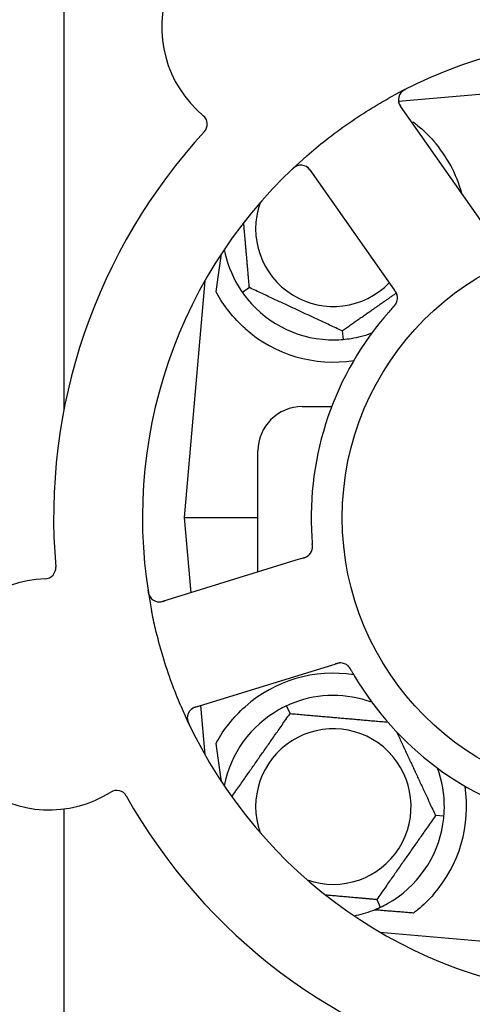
# Model space of a CAD drawing. Header units: inches. Extents: x 24 to 1128, y -69 to 748.
# Tile 7 of 256: x 114.29 to 115.56, y 225.85 to 228.62. Entities that reach past the tile are written whole.
import ezdxf

# ---------------------------------------------------------------- set-up
doc = ezdxf.new("R2010")
doc.units = ezdxf.units.IN
doc.header["$LTSCALE"] = 32
doc.header["$MEASUREMENT"] = 0
doc.layers.add('Dimension (ANSI)', color=7, linetype='Continuous', lineweight=25)
doc.layers.add('Visible (ANSI)', color=7, linetype='Continuous', lineweight=30)
doc.styles.add('Note Text (ANSI)', font='tahoma.ttf')
doc.dimstyles.new('SB Fraction-16 (ANSI)', dxfattribs={"dimscale": 32, "dimtxt": 0.125, "dimasz": 0.098425, "dimexe": 0.125, "dimexo": 0.0625, "dimgap": 0.031496, "dimtad": 0, "dimtih": 1, "dimtoh": 1, "dimdec": 4, "dimrnd": 1e-08, "dimzin": 0, "dimdsep": 46, "dimlunit": 5, "dimtxsty": 'Note Text (ANSI)', "dimcen": 0.09, "dimdle": 0.393701, "dimclrd": 256, "dimclre": 256, "dimclrt": 256, "dimadec": 0, "dimazin": 3, "dimtfac": 0.96, "dimtofl": 0, "dimtmove": 0, "dimatfit": 3, "dimfxl": 1, "dimfrac": 2, "dimtolj": 1, "dimtzin": 12, "dimlwd": -1, "dimlwe": -1, "dimarcsym": 0})

# ---------------------------------------------------------------- blocks, each defined once
blk = doc.blocks.new('*D15')
at = {"layer": 'Defpoints', "color": 0, "transparency": 16777216}
for p in [(159.2904, 460.4837), (67.9568, 170.772), (125.1654, 170.772)]:
    blk.add_point(p, dxfattribs=at)
at = {"layer": 'Dimension (ANSI)', "transparency": 16777216}
for p, q in [((157.2904, 460.4837), (63.9568, 460.4837)), ((67.9568, 457.3341), (67.9568, 323.1609)), ((67.9568, 173.9216), (67.9568, 316.0948)), ((123.1654, 170.772), (63.9568, 170.772))]:
    blk.add_line(p, q, dxfattribs=at)
for points in [[(67.4319, 457.3341), (68.4817, 457.3341), (67.9568, 460.4837)], [(67.4319, 173.9216), (68.4817, 173.9216), (67.9568, 170.772)]]:
    blk.add_solid(points, dxfattribs=at)
at = {"layer": 'Dimension (ANSI)', "transparency": 16777216, "insert": (55.7701, 322.153), "char_height": 4, "attachment_point": 1, "style": 'Note Text (ANSI)'}
blk.add_mtext('\\A1;289 11/16', dxfattribs=at)

msp = doc.modelspace()

# ---------------------------------------------------------------- linework, layer by layer
at = {"layer": 'Visible (ANSI)'}
for p, q in [((114.41537, 227.52017), (114.41537, 244.2142)), ((115.98611, 228.44058), (115.35722, 228.38556)), ((115.58853, 228.05145), (115.36241, 228.3729)), ((115.10764, 228.19367), (115.33376, 227.87223)), ((114.81189, 227.88168), (114.75361, 227.21558)), ((114.93714, 227.8625), (114.91762, 227.84883)), ((115.33376, 227.87223), (115.3452, 227.85596)), ((115.19877, 227.7405), (115.20084, 227.71677)), ((115.08611, 227.52808), (115.16882, 227.52808)), ((114.96111, 227.06274), (114.96111, 227.40308)), ((114.75361, 227.21558), (114.87851, 227.21558)), ((114.75361, 227.21558), (114.77208, 227.00449)), ((114.87851, 227.21558), (114.96111, 227.21558)), ((115.06828, 227.09576), (114.6927, 226.98004)), ((115.08727, 227.10161), (115.06828, 227.09576)), ((114.78442, 226.68235), (115.16001, 226.79807)), ((115.16001, 226.79807), (115.17902, 226.80393)), ((114.79984, 226.6871), (114.81189, 226.54947)), ((115.05161, 226.6647), (115.04154, 226.6863)), ((114.41537, 223.54617), (114.41537, 226.39641)), ((115.48492, 226.37584), (115.46119, 226.37792)), ((115.29561, 226.14145), (115.30568, 226.11986)), ((115.30465, 226.0502), (115.81186, 226.00582))]:
    msp.add_line(p, q, dxfattribs=at)
msp.add_circle((115.98611, 227.21558), 0.7875, dxfattribs=at)
for centre, radius, start, end in [((115.01519, 228.59579), 0.325, 20.006, 230.24329), ((115.98611, 227.21558), 1.35, 59.06409, 119.1852), ((115.38797, 228.39088), 0.03125, 116.97257, 215.12465), ((114.78736, 228.32191), 0.03125, 317.29575, 50.24329), ((115.98611, 227.21558), 1.6, 137.25836, 184.99093), ((115.17361, 228.02808), 0.375, 15.31908, 41.22959), ((115.98611, 227.21558), 1.35, 131.06409, 191.1852), ((115.08208, 228.17569), 0.03125, 35.12465, 133.27672), ((115.17361, 228.02808), 0.21875, 160.34111, 316.01219), ((115.17361, 228.02808), 0.3125, 190.71622, 210.84193), ((115.17361, 228.02808), 0.3125, 219.15807, 270.84193), ((115.32296, 227.83326), 0.03125, 335.91027, 17.9096), ((115.98611, 227.21558), 0.875, 138.63234, 183.61695), ((115.17361, 228.02808), 0.375, 228.48111, 278.78707), ((115.17361, 228.02808), 0.3125, 279.15807, 290.27972), ((115.08611, 227.40308), 0.125, 90, 180), ((115.08361, 227.13318), 0.03125, 305.11888, 346.57804), ((114.36095, 227.07472), 0.03125, 272.006, 4.95354), ((114.37342, 226.71869), 0.325, 92.006, 302.24329), ((114.6835, 227.0099), 0.03125, 188.97257, 287.12465), ((115.19374, 226.77576), 0.03125, 47.91027, 89.9096), ((115.17361, 226.40308), 0.375, 81.21293, 131.51889), ((115.98611, 227.21558), 0.875, 210.63234, 255.61695), ((115.17361, 226.40308), 0.3125, 69.72028, 110.84193), ((115.98611, 227.21558), 1.35, 203.06409, 263.1852), ((114.79362, 226.65248), 0.03125, 107.12465, 205.27672), ((115.17361, 226.40308), 0.3125, 119.15807, 169.28378), ((115.17361, 226.40308), 0.21875, 250.34111, 199.65889), ((115.17361, 226.40308), 0.3125, 359.15807, 20.27972), ((114.56349, 226.41738), 0.03125, 29.29575, 122.24329), ((115.17361, 226.40308), 0.375, 318.77041, 8.78707), ((115.98611, 227.21558), 1.6, 209.25836, 256.99093), ((115.17361, 226.40308), 0.3125, 299.15807, 350.84193), ((115.17361, 226.40308), 0.3125, 280.71622, 290.84193)]:
    msp.add_arc(centre, radius, start, end, dxfattribs=at)
for centre, major_axis, start_param, end_param in [((114.79116, 226.21054), (0.20896, 2.38839), 0.7552338, 0.8182595), ((114.79116, 228.22061), (0.20896, -2.38839), 5.4649258, 5.5279515)]:
    msp.add_ellipse(centre, major_axis=major_axis, ratio=0.0521373, start_param=start_param, end_param=end_param, dxfattribs=at)
for points, knots in [([(115.38011, 228.42192), (115.37954, 228.42164), (115.37899, 228.42136), (115.3775, 228.42059), (115.37654, 228.42009), (115.3748, 228.41913), (115.374, 228.41867), (115.37197, 228.41744), (115.37074, 228.41664), (115.36866, 228.41516), (115.36777, 228.41446), (115.3663, 228.41321), (115.36569, 228.41264), (115.36451, 228.41147), (115.36398, 228.41088), (115.36341, 228.41019), (115.36329, 228.41004), (115.36319, 228.40991)], [0, 0, 0, 0, 0.005149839, 0.005149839, 0.013554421, 0.013554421, 0.020527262, 0.020527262, 0.031641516, 0.031641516, 0.041623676, 0.041623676, 0.051235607, 0.051235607, 0.06373445, 0.06373445, 0.067355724, 0.067355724, 0.067355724, 0.067355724]), ([(115.09929, 228.23344), (115.11658, 228.2485), (115.13414, 228.26303), (115.17304, 228.2936), (115.19477, 228.30966), (115.23868, 228.3401), (115.26058, 228.35435), (115.29763, 228.37695), (115.31261, 228.38571), (115.3278, 228.39419)], [-0.73118965, -0.73118965, -0.73118965, -0.73118965, -0.55244576, -0.55244576, -0.34137939, -0.34137939, -0.13566771, -0.13566771, 0, 0, 0, 0]), ([(115.35691, 228.38744), (115.35695, 228.38714), (115.357, 228.38678), (115.3573, 228.38501), (115.35772, 228.3833), (115.35877, 228.38031), (115.35935, 228.37891), (115.36108, 228.37545), (115.36231, 228.37333), (115.36425, 228.37034), (115.36484, 228.36947), (115.36598, 228.36782), (115.36654, 228.36704), (115.36709, 228.36625)], [0.058736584, 0.058736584, 0.058736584, 0.058736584, 0.064782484, 0.064782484, 0.086145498, 0.086145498, 0.103238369, 0.103238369, 0.123434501, 0.123434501, 0.131598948, 0.131598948, 0.13893919, 0.13893919, 0.13893919, 0.13893919]), ([(115.39928, 228.32757), (115.40304, 228.32474), (115.40679, 228.3218), (115.42656, 228.30569), (115.44206, 228.29072), (115.45564, 228.27523)], [1.53001661, 1.53001661, 1.53001661, 1.53001661, 1.56598407, 1.56598407, 1.72098253, 1.72098253, 1.72098253, 1.72098253]), ([(115.07268, 228.2055), (115.07241, 228.20541), (115.07207, 228.20529), (115.07094, 228.20486), (115.07008, 228.20449), (115.06821, 228.20356), (115.0671, 228.20294), (115.06526, 228.20174), (115.06469, 228.20134), (115.06326, 228.20031), (115.06238, 228.19964), (115.06056, 228.19818), (115.05961, 228.19736), (115.05814, 228.19605), (115.0576, 228.19555), (115.05654, 228.19456), (115.05602, 228.19407), (115.0555, 228.19357)], [0.051298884, 0.051298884, 0.051298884, 0.051298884, 0.057269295, 0.057269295, 0.069785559, 0.069785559, 0.08363266, 0.08363266, 0.08945843, 0.08945843, 0.097820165, 0.097820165, 0.107290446, 0.107290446, 0.113094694, 0.113094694, 0.118968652, 0.118968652, 0.118968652, 0.118968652]), ([(115.1123, 228.18704), (115.11176, 228.18781), (115.11121, 228.18859), (115.10906, 228.19159), (115.10741, 228.19375), (115.10442, 228.19719), (115.10304, 228.19856), (115.10064, 228.20067), (115.09949, 228.20154), (115.09758, 228.20279), (115.09684, 228.20322), (115.09604, 228.20364), (115.09588, 228.20373), (115.09573, 228.2038)], [0, 0, 0, 0, 0.007248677, 0.007248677, 0.028564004, 0.028564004, 0.047482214, 0.047482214, 0.065361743, 0.065361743, 0.076705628, 0.076705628, 0.079955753, 0.079955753, 0.079955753, 0.079955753]), ([(114.92503, 227.7473), (114.90902, 227.76148), (114.89337, 227.77795), (114.86611, 227.81231), (114.85452, 227.83022), (114.84472, 227.8479), (114.8439, 227.84942), (114.84308, 227.85094)], [0.51027295, 0.51027295, 0.51027295, 0.51027295, 0.67314933, 0.67314933, 0.83782619, 0.83782619, 0.85301482, 0.85301482, 0.85301482, 0.85301482]), ([(115.35307, 227.84164), (115.35304, 227.84173), (115.35301, 227.84183), (115.35293, 227.84212), (115.35286, 227.84233), (115.35254, 227.84329), (115.35222, 227.84416), (115.35131, 227.84624), (115.35066, 227.84752), (115.3492, 227.85005), (115.34839, 227.85132), (115.34717, 227.85313), (115.34678, 227.8537), (115.3462, 227.85454), (115.346, 227.85482), (115.34561, 227.85538), (115.34542, 227.85565), (115.34523, 227.85592)], [0.038929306, 0.038929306, 0.038929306, 0.038929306, 0.040726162, 0.040726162, 0.043941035, 0.043941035, 0.054249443, 0.054249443, 0.066768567, 0.066768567, 0.078206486, 0.078206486, 0.083402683, 0.083402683, 0.086046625, 0.086046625, 0.088630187, 0.088630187, 0.088630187, 0.088630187]), ([(115.35284, 227.84242), (115.35284, 227.84242), (115.35284, 227.84243), (115.35282, 227.84249), (115.35275, 227.84271), (115.35254, 227.84336), (115.35235, 227.84387), (115.35191, 227.84501), (115.35164, 227.84562), (115.35127, 227.84639), (115.35117, 227.84659), (115.35046, 227.84801), (115.34954, 227.84959), (115.34792, 227.85205), (115.34742, 227.85277), (115.34664, 227.85391), (115.34637, 227.8543), (115.34581, 227.8551), (115.34552, 227.85551), (115.34523, 227.85592)], [0.028019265, 0.028019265, 0.028019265, 0.028019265, 0.028672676, 0.028672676, 0.033062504, 0.033062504, 0.040781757, 0.040781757, 0.051074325, 0.051074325, 0.054504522, 0.054504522, 0.075062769, 0.075062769, 0.083066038, 0.083066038, 0.087153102, 0.087153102, 0.091266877, 0.091266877, 0.091266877, 0.091266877]), ([(115.34181, 227.80761), (115.34149, 227.80726), (115.34114, 227.80688), (115.34077, 227.80648), (115.33746, 227.80286), (115.33299, 227.79789), (115.32943, 227.79385)], [0.48080563, 0.48080563, 0.48080563, 0.48080563, 0.5329828, 0.5329828, 0.5329828, 1, 1, 1, 1]), ([(115.34183, 227.80764), (115.34204, 227.80786), (115.34224, 227.80808), (115.34279, 227.80868), (115.34313, 227.80905), (115.34419, 227.81023), (115.34492, 227.81105), (115.34639, 227.81278), (115.34715, 227.81372), (115.34858, 227.8156), (115.34922, 227.81652), (115.35041, 227.81838), (115.35088, 227.81927), (115.35143, 227.82038), (115.35157, 227.82069), (115.35168, 227.82092)], [0.001596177, 0.001596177, 0.001596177, 0.001596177, 0.00393777, 0.00393777, 0.007842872, 0.007842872, 0.016055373, 0.016055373, 0.025513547, 0.025513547, 0.037191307, 0.037191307, 0.054193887, 0.054193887, 0.061558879, 0.061558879, 0.061558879, 0.061558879]), ([(115.34183, 227.80764), (115.3422, 227.80804), (115.34257, 227.80844), (115.34331, 227.80925), (115.34368, 227.80965), (115.34489, 227.811), (115.34573, 227.81196), (115.34705, 227.81355), (115.34759, 227.81422), (115.34875, 227.81577), (115.34932, 227.81661), (115.35028, 227.81814), (115.35067, 227.81885), (115.35126, 227.81999), (115.35148, 227.82048), (115.35161, 227.82077), (115.35163, 227.82081), (115.35164, 227.82082), (115.35164, 227.82082), (115.35164, 227.82082)], [0, 0, 0, 0, 0.004180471, 0.004180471, 0.008305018, 0.008305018, 0.018114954, 0.018114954, 0.025612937, 0.025612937, 0.036850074, 0.036850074, 0.047489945, 0.047489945, 0.056089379, 0.056089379, 0.058286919, 0.058286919, 0.058652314, 0.058652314, 0.058652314, 0.058652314]), ([(115.11382, 227.12519), (115.11388, 227.12542), (115.11395, 227.12571), (115.11414, 227.12658), (115.11425, 227.1272), (115.11444, 227.12853), (115.11452, 227.12923), (115.11463, 227.13064), (115.11466, 227.13134), (115.1147, 227.13301), (115.11469, 227.13404), (115.11465, 227.13557), (115.11463, 227.13602), (115.11454, 227.13768), (115.11446, 227.13892), (115.11433, 227.14054), (115.1143, 227.14094), (115.11425, 227.14151), (115.11423, 227.14169), (115.11422, 227.14186)], [0.044252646, 0.044252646, 0.044252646, 0.044252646, 0.05067159, 0.05067159, 0.061250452, 0.061250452, 0.07105005, 0.07105005, 0.078610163, 0.078610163, 0.087196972, 0.087196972, 0.090753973, 0.090753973, 0.100050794, 0.100050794, 0.103147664, 0.103147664, 0.104517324, 0.104517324, 0.104517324, 0.104517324]), ([(115.11392, 227.12556), (115.11392, 227.12556), (115.11393, 227.12559), (115.11396, 227.12572), (115.11399, 227.12586), (115.11409, 227.1263), (115.11417, 227.12665), (115.11439, 227.12786), (115.11452, 227.12879), (115.11468, 227.13079), (115.11472, 227.13183), (115.11473, 227.13428), (115.11467, 227.13573), (115.1145, 227.13855), (115.11438, 227.13994), (115.11425, 227.14148), (115.11424, 227.14167), (115.11422, 227.14186)], [0.030853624, 0.030853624, 0.030853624, 0.030853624, 0.032941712, 0.032941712, 0.036385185, 0.036385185, 0.042347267, 0.042347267, 0.055267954, 0.055267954, 0.065838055, 0.065838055, 0.077516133, 0.077516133, 0.087897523, 0.087897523, 0.089364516, 0.089364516, 0.089364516, 0.089364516]), ([(115.08728, 227.10161), (115.08778, 227.10177), (115.08829, 227.10192), (115.08927, 227.10223), (115.08976, 227.10238), (115.09084, 227.10272), (115.09144, 227.10292), (115.09355, 227.10362), (115.09489, 227.10412), (115.09696, 227.10498), (115.09784, 227.1054), (115.09939, 227.10623), (115.10006, 227.10662), (115.10113, 227.1073), (115.1016, 227.10762), (115.10186, 227.10781), (115.1019, 227.10784), (115.1019, 227.10784), (115.1019, 227.10784), (115.1019, 227.10784)], [0, 0, 0, 0, 0.004355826, 0.004355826, 0.008687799, 0.008687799, 0.014307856, 0.014307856, 0.029588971, 0.029588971, 0.043844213, 0.043844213, 0.054171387, 0.054171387, 0.06195455, 0.06195455, 0.063871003, 0.063871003, 0.063878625, 0.063878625, 0.063878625, 0.063878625]), ([(115.08732, 227.10162), (115.0876, 227.10171), (115.08788, 227.1018), (115.08945, 227.10228), (115.09076, 227.1027), (115.09348, 227.10363), (115.0949, 227.10416), (115.09738, 227.10523), (115.09848, 227.10578), (115.10046, 227.10688), (115.10137, 227.10748), (115.10212, 227.10801), (115.10223, 227.10809), (115.10232, 227.10815)], [0, 0, 0, 0, 0.002309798, 0.002309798, 0.012623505, 0.012623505, 0.02433842, 0.02433842, 0.035397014, 0.035397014, 0.047442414, 0.047442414, 0.049661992, 0.049661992, 0.049661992, 0.049661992]), ([(114.65154, 227.01201), (114.65164, 227.01139), (114.65173, 227.01078), (114.652, 227.00912), (114.65218, 227.00806), (114.65256, 227.0061), (114.65275, 227.0052), (114.65329, 227.00289), (114.65367, 227.00147), (114.65444, 226.99904), (114.65483, 226.99797), (114.65556, 226.99619), (114.65591, 226.99544), (114.65666, 226.99396), (114.65706, 226.99327), (114.65754, 226.99251), (114.65764, 226.99235), (114.65774, 226.99221)], [0, 0, 0, 0, 0.005149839, 0.005149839, 0.013554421, 0.013554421, 0.020527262, 0.020527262, 0.031641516, 0.031641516, 0.041623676, 0.041623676, 0.051235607, 0.051235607, 0.06373445, 0.06373445, 0.067355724, 0.067355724, 0.067355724, 0.067355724]), ([(114.67717, 226.9793), (114.67746, 226.97924), (114.67783, 226.97918), (114.6796, 226.97892), (114.68135, 226.97879), (114.68452, 226.97886), (114.68603, 226.97898), (114.68986, 226.97956), (114.69226, 226.98008), (114.6957, 226.981), (114.6967, 226.98129), (114.69863, 226.98186), (114.69955, 226.98215), (114.70046, 226.98243)], [0.058736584, 0.058736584, 0.058736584, 0.058736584, 0.064782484, 0.064782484, 0.086145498, 0.086145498, 0.103238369, 0.103238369, 0.123434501, 0.123434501, 0.131598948, 0.131598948, 0.13893919, 0.13893919, 0.13893919, 0.13893919]), ([(114.74402, 226.6867), (114.73504, 226.70779), (114.72665, 226.72899), (114.70959, 226.77544), (114.70104, 226.80106), (114.68566, 226.85223), (114.67887, 226.87746), (114.66882, 226.91968), (114.66513, 226.93663), (114.66175, 226.9537)], [-0.73118965, -0.73118965, -0.73118965, -0.73118965, -0.55244576, -0.55244576, -0.34137939, -0.34137939, -0.13566771, -0.13566771, 0, 0, 0, 0]), ([(115.19425, 226.80701), (115.19425, 226.80701), (115.19425, 226.80701), (115.19418, 226.80701), (115.19395, 226.80701), (115.19326, 226.80701), (115.19272, 226.80699), (115.1915, 226.80692), (115.19084, 226.80685), (115.18999, 226.80674), (115.18978, 226.80671), (115.18821, 226.80647), (115.18642, 226.80608), (115.18357, 226.8053), (115.18273, 226.80506), (115.18141, 226.80466), (115.18096, 226.80452), (115.18002, 226.80424), (115.17954, 226.80409), (115.17906, 226.80394)], [0.028019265, 0.028019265, 0.028019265, 0.028019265, 0.028672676, 0.028672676, 0.033062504, 0.033062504, 0.040781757, 0.040781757, 0.051074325, 0.051074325, 0.054504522, 0.054504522, 0.075062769, 0.075062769, 0.083066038, 0.083066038, 0.087153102, 0.087153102, 0.091266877, 0.091266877, 0.091266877, 0.091266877]), ([(115.19506, 226.80698), (115.19497, 226.80699), (115.19487, 226.80699), (115.19457, 226.807), (115.19434, 226.807), (115.19334, 226.80699), (115.1924, 226.80695), (115.19015, 226.80673), (115.18873, 226.80651), (115.18587, 226.8059), (115.18441, 226.80552), (115.18231, 226.80493), (115.18166, 226.80473), (115.18068, 226.80444), (115.18035, 226.80434), (115.1797, 226.80414), (115.17938, 226.80404), (115.17906, 226.80394)], [0.038929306, 0.038929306, 0.038929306, 0.038929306, 0.040726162, 0.040726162, 0.043941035, 0.043941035, 0.054249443, 0.054249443, 0.066768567, 0.066768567, 0.078206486, 0.078206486, 0.083402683, 0.083402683, 0.086046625, 0.086046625, 0.088630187, 0.088630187, 0.088630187, 0.088630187]), ([(115.22393, 226.78579), (115.22379, 226.78605), (115.22364, 226.78631), (115.22324, 226.78702), (115.22299, 226.78746), (115.2222, 226.78884), (115.22164, 226.78978), (115.22045, 226.79172), (115.21979, 226.79273), (115.21845, 226.79467), (115.21777, 226.79556), (115.21636, 226.79727), (115.21567, 226.79799), (115.21478, 226.79886), (115.21453, 226.79909), (115.21434, 226.79926)], [0.001596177, 0.001596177, 0.001596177, 0.001596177, 0.00393777, 0.00393777, 0.007842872, 0.007842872, 0.016055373, 0.016055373, 0.025513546, 0.025513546, 0.037191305, 0.037191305, 0.054193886, 0.054193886, 0.06155888, 0.06155888, 0.06155888, 0.06155888]), ([(115.22393, 226.78579), (115.22367, 226.78627), (115.2234, 226.78674), (115.22286, 226.78769), (115.22259, 226.78816), (115.22168, 226.78974), (115.22103, 226.79083), (115.21992, 226.79259), (115.21945, 226.7933), (115.21833, 226.79488), (115.21771, 226.79569), (115.21656, 226.79707), (115.21601, 226.79766), (115.2151, 226.79857), (115.2147, 226.79894), (115.21447, 226.79915), (115.21443, 226.79918), (115.21442, 226.79919), (115.21442, 226.79919), (115.21442, 226.79919)], [0, 0, 0, 0, 0.004180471, 0.004180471, 0.008305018, 0.008305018, 0.018114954, 0.018114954, 0.025612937, 0.025612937, 0.036850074, 0.036850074, 0.047489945, 0.047489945, 0.056089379, 0.056089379, 0.058286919, 0.058286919, 0.058652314, 0.058652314, 0.058652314, 0.058652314]), ([(115.22395, 226.78576), (115.22419, 226.78534), (115.22444, 226.7849), (115.22471, 226.78442), (115.22712, 226.78016), (115.23047, 226.77437), (115.23321, 226.76974)], [0.48080563, 0.48080563, 0.48080563, 0.48080563, 0.5329828, 0.5329828, 0.5329828, 1, 1, 1, 1]), ([(114.79217, 226.68474), (114.79127, 226.68446), (114.79036, 226.68418), (114.78685, 226.68306), (114.78428, 226.68216), (114.78008, 226.68037), (114.77835, 226.67949), (114.77561, 226.67786), (114.77442, 226.67703), (114.77264, 226.6756), (114.77201, 226.67503), (114.77136, 226.6744), (114.77122, 226.67427), (114.7711, 226.67415)], [0, 0, 0, 0, 0.007248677, 0.007248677, 0.028564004, 0.028564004, 0.047482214, 0.047482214, 0.065361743, 0.065361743, 0.076705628, 0.076705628, 0.079955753, 0.079955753, 0.079955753, 0.079955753]), ([(114.84308, 226.58021), (114.8439, 226.58174), (114.84472, 226.58325), (114.85452, 226.60093), (114.86611, 226.61884), (114.89337, 226.65321), (114.90902, 226.66967), (114.92503, 226.68385)], [1.42951458, 1.42951458, 1.42951458, 1.42951458, 1.44470322, 1.44470322, 1.60938008, 1.60938008, 1.77225646, 1.77225646, 1.77225646, 1.77225646]), ([(114.76237, 226.65275), (114.76237, 226.65247), (114.76238, 226.65211), (114.76244, 226.65091), (114.76253, 226.64998), (114.76284, 226.6479), (114.76308, 226.64666), (114.76366, 226.64454), (114.76386, 226.64387), (114.76439, 226.64219), (114.76476, 226.64115), (114.76559, 226.63897), (114.76608, 226.63781), (114.76687, 226.63601), (114.76718, 226.63534), (114.76779, 226.63402), (114.7681, 226.63338), (114.76841, 226.63273)], [0.051298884, 0.051298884, 0.051298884, 0.051298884, 0.057269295, 0.057269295, 0.069785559, 0.069785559, 0.08363266, 0.08363266, 0.08945843, 0.08945843, 0.097820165, 0.097820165, 0.107290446, 0.107290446, 0.113094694, 0.113094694, 0.118968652, 0.118968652, 0.118968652, 0.118968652]), ([(115.45564, 226.15592), (115.44207, 226.14044), (115.42658, 226.12549), (115.40681, 226.10937), (115.40305, 226.10642), (115.39928, 226.10358)], [0.52788927, 0.52788927, 0.52788927, 0.52788927, 0.6827691, 0.6827691, 0.71884724, 0.71884724, 0.71884724, 0.71884724])]:
    msp.add_open_spline(points, degree=3, knots=knots, dxfattribs=at)
for points, weights in [([(115.39456, 228.32719), (115.39692, 228.32738), (115.39928, 228.32757)], [0.999920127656, 0.999920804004, 0.999921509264]), ([(114.93714, 227.8625), (114.92862, 227.95989), (114.92115, 228.04525)], [1.04422863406, 1.14843950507, 1.11819795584]), ([(115.19877, 227.7405), (115.06795, 227.8015), (114.93714, 227.8625)], [1.04422863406, 1.20577136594, 1.04422863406]), ([(115.35089, 227.84702), (115.27978, 227.79722), (115.19877, 227.7405)], [1.11740236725, 1.14977238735, 1.04422863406]), ([(114.88774, 226.43067), (114.96946, 226.54739), (115.05161, 226.6647)], [1.04709402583, 1.2043257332, 1.04422863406]), ([(115.05161, 226.6647), (115.19053, 226.65255), (115.32649, 226.64066)], [1.04422863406, 1.19949312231, 1.05629712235]), ([(115.35147, 226.6132), (115.40503, 226.49835), (115.46119, 226.37792)], [1.07083244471, 1.1911451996, 1.04422863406]), ([(115.46119, 226.37792), (115.3784, 226.25968), (115.29561, 226.14145)], [1.04422863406, 1.20577136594, 1.04422863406]), ([(115.29561, 226.14145), (115.21871, 226.14818), (115.15211, 226.154)], [1.04422863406, 1.1248270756, 1.12499962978]), ([(115.39928, 226.10358), (115.34421, 226.10797), (115.28841, 226.11243)], [0.999921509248, 0.999905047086, 0.999904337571])]:
    msp.add_rational_spline(points, weights, degree=2, dxfattribs=at)
for points in [[(114.9053, 227.86787), (114.90901, 227.86166), (114.91326, 227.85508), (114.91762, 227.84883)], [(114.91762, 227.84883), (114.922, 227.84259), (114.92673, 227.83635), (114.93129, 227.83074)], [(115.20084, 227.71677), (115.20844, 227.71744), (115.21621, 227.71841), (115.22335, 227.71956)], [(115.1782, 227.71561), (115.18543, 227.71572), (115.19325, 227.71611), (115.20084, 227.71677)], [(115.11285, 227.16038), (115.11323, 227.15441), (115.11381, 227.14678), (115.11422, 227.14186)], [(115.06242, 226.69513), (115.05567, 226.69256), (115.04845, 226.68951), (115.04154, 226.6863)], [(115.04154, 226.6863), (115.03463, 226.68307), (115.02766, 226.6795), (115.02135, 226.67598)], [(115.48492, 226.37584), (115.48558, 226.38343), (115.48597, 226.39126), (115.48607, 226.39848)], [(115.48213, 226.35334), (115.48328, 226.36048), (115.48425, 226.36825), (115.48492, 226.37584)], [(115.28479, 226.11102), (115.29155, 226.1136), (115.29877, 226.11664), (115.30568, 226.11986)], [(115.30568, 226.11986), (115.31258, 226.12308), (115.31955, 226.12665), (115.32587, 226.13018)]]:
    msp.add_open_spline(points, degree=3, dxfattribs=at)

# ---------------------------------------------------------------- dimensions: what is measured, and where the dimension line sits
at = {"layer": 'Dimension (ANSI)'}
dim = msp.add_linear_dim(base=(67.95681, 170.77197), p1=(159.29037, 460.48367), p2=(125.16537, 170.77197), angle=270, dimstyle='SB Fraction-16 (ANSI)', override={"dimgap": 0.031496, "dimdec": 4, "dimtol": 0, "dimlim": 0, "dimtp": 0, "dimtm": 0, "dimtdec": 2, "dimatfit": 1}, dxfattribs=at)
dim.commit()
dim.dimension.update_dxf_attribs({"geometry": '*D15', "text_midpoint": (67.95681, 319.62782), "dimtype": 160})

doc.saveas('drawing.dxf')
